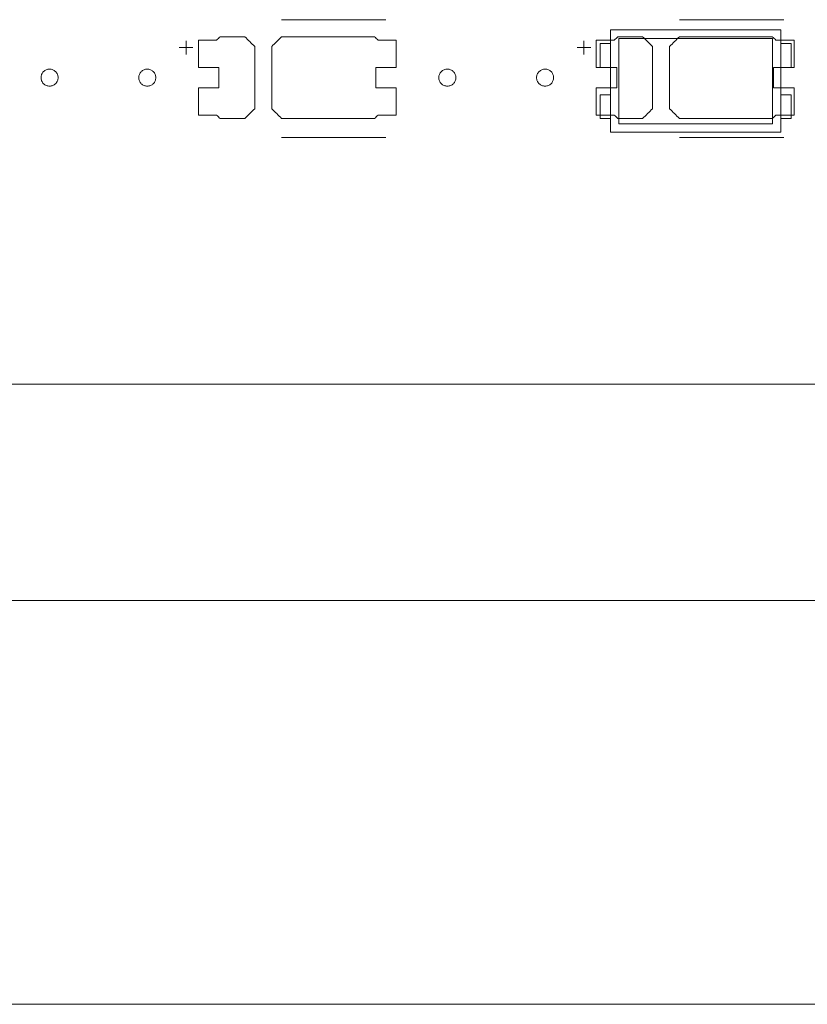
# Model space of a CAD drawing. Header units: inches. Extents: x -30 to 641, y 180 to 601.
# Tile 107 of 234: x 184 to 207, y 524 to 553. Entities that reach past the tile are written whole.
import ezdxf

# ---------------------------------------------------------------- set-up
doc = ezdxf.new("R2010")
doc.units = ezdxf.units.IN
doc.header["$MEASUREMENT"] = 0
doc.layers.add('1', color=7, linetype='Continuous')

# ---------------------------------------------------------------- blocks, each defined once
blk = doc.blocks.new('block 5')
at = {"layer": '1', "color": 8, "lineweight": 18, "true_color": 0x808080}
blk.add_lwpolyline([(-18.129, 535.876), (554.57, 535.876)], dxfattribs=at)
blk = doc.blocks.new('block 25')
at = {"layer": '1', "color": 155, "lineweight": 18, "true_color": 0x4c7299}
blk.add_lwpolyline([(206.572, 552.613), (201.572, 552.613)], dxfattribs=at)
blk = doc.blocks.new('block 27')
at = {"layer": '1', "color": 155, "lineweight": 18, "true_color": 0x4c7299}
blk.add_lwpolyline([(201.572, 549.613), (206.572, 549.613)], dxfattribs=at)
blk = doc.blocks.new('block 28')
at = {"layer": '1', "color": 155, "lineweight": 18, "true_color": 0x4c7299}
blk.add_lwpolyline([(206.322, 552.363), (206.322, 549.863)], dxfattribs=at)
blk = doc.blocks.new('block 29')
at = {"layer": '1', "color": 155, "lineweight": 18, "true_color": 0x4c7299}
blk.add_lwpolyline([(201.822, 552.363), (206.322, 552.363)], dxfattribs=at)
blk = doc.blocks.new('block 30')
at = {"layer": '1', "color": 155, "lineweight": 18, "true_color": 0x4c7299}
blk.add_lwpolyline([(201.572, 552.613), (201.572, 549.613)], dxfattribs=at)
blk = doc.blocks.new('block 32')
at = {"layer": '1', "color": 155, "lineweight": 18, "true_color": 0x4c7299}
blk.add_lwpolyline([(201.822, 549.863), (201.822, 552.363)], dxfattribs=at)
blk = doc.blocks.new('block 33')
at = {"layer": '1', "color": 155, "lineweight": 18, "true_color": 0x4c7299}
blk.add_lwpolyline([(206.322, 549.863), (201.822, 549.863)], dxfattribs=at)
blk = doc.blocks.new('block 34')
at = {"layer": '1', "color": 155, "lineweight": 18, "true_color": 0x4c7299}
blk.add_lwpolyline([(206.872, 552.213), (206.572, 552.213)], dxfattribs=at)
blk = doc.blocks.new('block 35')
at = {"layer": '1', "color": 155, "lineweight": 18, "true_color": 0x4c7299}
blk.add_lwpolyline([(206.872, 550.013), (206.572, 550.013)], dxfattribs=at)
blk = doc.blocks.new('block 36')
at = {"layer": '1', "color": 155, "lineweight": 18, "true_color": 0x4c7299}
blk.add_lwpolyline([(201.272, 550.013), (201.572, 550.013)], dxfattribs=at)
blk = doc.blocks.new('block 37')
at = {"layer": '1', "color": 155, "lineweight": 18, "true_color": 0x4c7299}
blk.add_lwpolyline([(206.572, 549.613), (206.572, 552.613)], dxfattribs=at)
blk = doc.blocks.new('block 38')
at = {"layer": '1', "color": 155, "lineweight": 18, "true_color": 0x4c7299}
blk.add_lwpolyline([(206.872, 551.513), (206.872, 552.213)], dxfattribs=at)
blk = doc.blocks.new('block 39')
at = {"layer": '1', "color": 155, "lineweight": 18, "true_color": 0x4c7299}
blk.add_lwpolyline([(206.872, 550.713), (206.872, 550.013)], dxfattribs=at)
blk = doc.blocks.new('block 40')
at = {"layer": '1', "color": 155, "lineweight": 18, "true_color": 0x4c7299}
blk.add_lwpolyline([(201.272, 550.713), (201.272, 550.013)], dxfattribs=at)
blk = doc.blocks.new('block 41')
at = {"layer": '1', "color": 155, "lineweight": 18, "true_color": 0x4c7299}
blk.add_lwpolyline([(206.572, 550.713), (206.872, 550.713)], dxfattribs=at)
blk = doc.blocks.new('block 42')
at = {"layer": '1', "color": 155, "lineweight": 18, "true_color": 0x4c7299}
blk.add_lwpolyline([(206.572, 551.513), (206.872, 551.513)], dxfattribs=at)
blk = doc.blocks.new('block 43')
at = {"layer": '1', "color": 155, "lineweight": 18, "true_color": 0x4c7299}
blk.add_lwpolyline([(201.272, 552.213), (201.572, 552.213)], dxfattribs=at)
blk = doc.blocks.new('block 44')
at = {"layer": '1', "color": 155, "lineweight": 18, "true_color": 0x4c7299}
blk.add_lwpolyline([(201.572, 550.713), (201.272, 550.713)], dxfattribs=at)
blk = doc.blocks.new('block 45')
at = {"layer": '1', "color": 155, "lineweight": 18, "true_color": 0x4c7299}
blk.add_lwpolyline([(201.272, 551.513), (201.272, 552.213)], dxfattribs=at)
blk = doc.blocks.new('block 65')
at = {"layer": '1', "color": 155, "lineweight": 18, "true_color": 0x4c7299}
blk.add_lwpolyline([(280.228, 542.226), (160.002, 542.226)], dxfattribs=at)
blk = doc.blocks.new('block 264')
at = {"layer": '1', "color": 155, "lineweight": 18, "true_color": 0x4c7299}
blk.add_lwpolyline([(201.572, 551.513), (201.272, 551.513)], dxfattribs=at)
blk = doc.blocks.new('block 1380')
at = {"layer": '1', "color": 18, "lineweight": 13, "true_color": 0x4c0000}
blk.add_lwpolyline([(280.228, 542.226), (160.002, 542.226)], dxfattribs=at)
blk = doc.blocks.new('block 1382')
at = {"layer": '1', "color": 18, "lineweight": 13, "true_color": 0x4c0000}
blk.add_lwpolyline([(280.228, 542.226), (160.002, 542.226)], dxfattribs=at)
blk = doc.blocks.new('block 1440')
at = {"layer": '1', "color": 18, "lineweight": 13, "true_color": 0x4c0000}
blk.add_lwpolyline([(206.655, 549.461), (203.595, 549.461)], dxfattribs=at)
blk = doc.blocks.new('block 1451')
at = {"layer": '1', "color": 252, "lineweight": 13, "true_color": 0x848484}
blk.add_lwpolyline([(194.988, 549.461), (191.928, 549.461)], dxfattribs=at)
blk = doc.blocks.new('block 1567')
at = {"layer": '1', "color": 18, "lineweight": 13, "true_color": 0x4c0000}
blk.add_lwpolyline([(206.655, 552.914), (203.595, 552.914)], dxfattribs=at)
blk = doc.blocks.new('block 1568')
at = {"layer": '1', "color": 18, "lineweight": 13, "true_color": 0x4c0000}
blk.add_lwpolyline([(200.595, 552.095), (200.995, 552.095)], dxfattribs=at)
blk = doc.blocks.new('block 1569')
at = {"layer": '1', "color": 18, "lineweight": 13, "true_color": 0x4c0000}
blk.add_lwpolyline([(200.794, 551.896), (200.794, 552.296)], dxfattribs=at)
blk = doc.blocks.new('block 1600')
at = {"layer": '1', "color": 252, "lineweight": 13, "true_color": 0x848484}
blk.add_lwpolyline([(194.988, 552.914), (191.928, 552.914)], dxfattribs=at)
blk = doc.blocks.new('block 1601')
at = {"layer": '1', "color": 252, "lineweight": 13, "true_color": 0x848484}
blk.add_lwpolyline([(188.928, 552.095), (189.328, 552.095)], dxfattribs=at)
blk = doc.blocks.new('block 1602')
at = {"layer": '1', "color": 252, "lineweight": 13, "true_color": 0x848484}
blk.add_lwpolyline([(189.127, 551.896), (189.127, 552.296)], dxfattribs=at)
blk = doc.blocks.new('block 1647')
at = {"layer": '1', "color": 18, "lineweight": 13, "true_color": 0x4c0000}
blk.add_lwpolyline([(206.655, 549.461), (203.595, 549.461)], dxfattribs=at)
blk = doc.blocks.new('block 1651')
at = {"layer": '1', "color": 18, "lineweight": 13, "true_color": 0x4c0000}
blk.add_lwpolyline([(200.794, 551.896), (200.794, 552.296)], dxfattribs=at)
blk = doc.blocks.new('block 1654')
at = {"layer": '1', "color": 18, "lineweight": 13, "true_color": 0x4c0000}
blk.add_lwpolyline([(200.595, 552.095), (200.995, 552.095)], dxfattribs=at)
blk = doc.blocks.new('block 1662')
at = {"layer": '1', "color": 18, "lineweight": 13, "true_color": 0x4c0000}
blk.add_lwpolyline([(206.655, 552.914), (203.595, 552.914)], dxfattribs=at)
blk = doc.blocks.new('block 1769')
at = {"layer": '1', "color": 252, "lineweight": 13, "true_color": 0x848484}
blk.add_lwpolyline([(194.988, 549.461), (191.928, 549.461)], dxfattribs=at)
blk = doc.blocks.new('block 1770')
at = {"layer": '1', "color": 252, "lineweight": 13, "true_color": 0x848484}
blk.add_lwpolyline([(189.127, 551.896), (189.127, 552.296)], dxfattribs=at)
blk = doc.blocks.new('block 1771')
at = {"layer": '1', "color": 252, "lineweight": 13, "true_color": 0x848484}
blk.add_lwpolyline([(188.928, 552.095), (189.328, 552.095)], dxfattribs=at)
blk = doc.blocks.new('block 1772')
at = {"layer": '1', "color": 252, "lineweight": 13, "true_color": 0x848484}
blk.add_lwpolyline([(194.988, 552.914), (191.928, 552.914)], dxfattribs=at)
blk = doc.blocks.new('block 5771')
at = {"layer": '1', "color": 18, "lineweight": 13, "true_color": 0x4c0000}
blk.add_lwpolyline([(280.228, 542.226), (205.418, 542.226), (168.014, 542.226), (163.338, 542.226), (161, 542.226), (160.002, 542.396), (159.814, 543.576), (157.91, 544.92), (155.836, 543.856), (155.502, 542.692), (154.799, 542.226), (152.462, 542.226), (133.759, 542.226)], dxfattribs=at)
blk = doc.blocks.new('block 5821')
at = {"layer": '1', "color": 18, "lineweight": 13, "true_color": 0x4c0000}
blk.add_lwpolyline([(184.872, 551.214), (184.873, 551.238), (184.876, 551.262), (184.882, 551.285), (184.89, 551.309), (184.901, 551.332), (184.914, 551.353), (184.929, 551.373), (184.946, 551.392), (184.964, 551.408), (184.983, 551.422), (185.003, 551.434), (185.025, 551.445), (185.048, 551.453), (185.072, 551.459), (185.097, 551.463), (185.122, 551.464), (185.147, 551.463), (185.171, 551.459), (185.195, 551.453), (185.218, 551.445), (185.24, 551.434), (185.26, 551.422), (185.279, 551.408), (185.298, 551.392), (185.314, 551.373), (185.329, 551.353), (185.342, 551.332), (185.353, 551.309), (185.361, 551.285), (185.367, 551.262), (185.371, 551.238), (185.372, 551.214), (185.371, 551.19), (185.367, 551.166), (185.361, 551.142), (185.353, 551.119), (185.342, 551.096), (185.329, 551.075), (185.314, 551.055), (185.298, 551.036), (185.279, 551.02), (185.26, 551.006), (185.24, 550.993), (185.218, 550.983), (185.195, 550.975), (185.171, 550.969), (185.147, 550.965), (185.122, 550.964), (185.097, 550.965), (185.072, 550.969), (185.048, 550.975), (185.025, 550.983), (185.003, 550.993), (184.983, 551.006), (184.964, 551.02), (184.946, 551.036), (184.929, 551.055), (184.914, 551.075), (184.901, 551.096), (184.89, 551.119), (184.882, 551.142), (184.876, 551.166), (184.873, 551.19), (184.872, 551.214)], dxfattribs=at)
blk = doc.blocks.new('block 5826')
at = {"layer": '1', "color": 18, "lineweight": 13, "true_color": 0x4c0000}
blk.add_lwpolyline([(199.405, 551.214), (199.406, 551.238), (199.41, 551.262), (199.415, 551.285), (199.424, 551.309), (199.434, 551.332), (199.447, 551.353), (199.462, 551.373), (199.479, 551.392), (199.497, 551.408), (199.517, 551.422), (199.537, 551.434), (199.558, 551.445), (199.581, 551.453), (199.605, 551.459), (199.63, 551.463), (199.655, 551.464), (199.68, 551.463), (199.705, 551.459), (199.729, 551.453), (199.752, 551.445), (199.773, 551.434), (199.793, 551.422), (199.813, 551.408), (199.831, 551.392), (199.848, 551.373), (199.863, 551.353), (199.876, 551.332), (199.886, 551.309), (199.895, 551.285), (199.901, 551.262), (199.904, 551.238), (199.905, 551.214), (199.904, 551.19), (199.901, 551.166), (199.895, 551.142), (199.886, 551.119), (199.876, 551.096), (199.863, 551.075), (199.848, 551.055), (199.831, 551.036), (199.813, 551.02), (199.793, 551.006), (199.773, 550.993), (199.752, 550.983), (199.729, 550.975), (199.705, 550.969), (199.68, 550.965), (199.655, 550.964), (199.63, 550.965), (199.605, 550.969), (199.581, 550.975), (199.558, 550.983), (199.537, 550.993), (199.517, 551.006), (199.497, 551.02), (199.479, 551.036), (199.462, 551.055), (199.447, 551.075), (199.434, 551.096), (199.424, 551.119), (199.415, 551.142), (199.41, 551.166), (199.406, 551.19), (199.405, 551.214)], dxfattribs=at)
blk = doc.blocks.new('block 5828')
at = {"layer": '1', "color": 18, "lineweight": 13, "true_color": 0x4c0000}
blk.add_open_spline([(206.955, 551.514), (206.955, 551.781), (206.955, 552.047), (206.955, 552.314), (206.778, 552.314), (206.602, 552.314), (206.425, 552.314), (206.389, 552.347), (206.353, 552.381), (206.318, 552.414), (205.41, 552.414), (204.502, 552.414), (203.595, 552.414), (203.498, 552.318), (203.402, 552.222), (203.305, 552.126), (203.305, 551.518), (203.305, 550.91), (203.305, 550.302), (203.402, 550.206), (203.498, 550.11), (203.595, 550.014), (204.502, 550.014), (205.41, 550.014), (206.318, 550.014), (206.353, 550.047), (206.389, 550.081), (206.425, 550.114), (206.602, 550.114), (206.778, 550.114), (206.955, 550.114), (206.955, 550.381), (206.955, 550.647), (206.955, 550.914), (206.755, 550.914), (206.555, 550.914), (206.355, 550.914), (206.355, 551.114), (206.355, 551.314), (206.355, 551.514), (206.555, 551.514), (206.755, 551.514), (206.955, 551.514)], degree=3, knots=[0, 0, 0, 0, 1, 1, 1, 2, 2, 2, 3, 3, 3, 4, 4, 4, 5, 5, 5, 6, 6, 6, 7, 7, 7, 8, 8, 8, 9, 9, 9, 10, 10, 10, 11, 11, 11, 12, 12, 12, 13, 13, 13, 14, 14, 14, 14], dxfattribs=at)
blk = doc.blocks.new('block 5829')
at = {"layer": '1', "color": 18, "lineweight": 13, "true_color": 0x4c0000}
blk.add_open_spline([(206.955, 551.514), (206.955, 551.781), (206.955, 552.047), (206.955, 552.314), (206.778, 552.314), (206.602, 552.314), (206.425, 552.314), (206.389, 552.347), (206.353, 552.381), (206.318, 552.414), (205.41, 552.414), (204.502, 552.414), (203.595, 552.414), (203.498, 552.318), (203.402, 552.222), (203.305, 552.126), (203.305, 551.518), (203.305, 550.91), (203.305, 550.302), (203.402, 550.206), (203.498, 550.11), (203.595, 550.014), (204.502, 550.014), (205.41, 550.014), (206.318, 550.014), (206.353, 550.047), (206.389, 550.081), (206.425, 550.114), (206.602, 550.114), (206.778, 550.114), (206.955, 550.114), (206.955, 550.381), (206.955, 550.647), (206.955, 550.914), (206.755, 550.914), (206.555, 550.914), (206.355, 550.914), (206.355, 551.114), (206.355, 551.314), (206.355, 551.514), (206.555, 551.514), (206.755, 551.514), (206.955, 551.514)], degree=3, knots=[0, 0, 0, 0, 1, 1, 1, 2, 2, 2, 3, 3, 3, 4, 4, 4, 5, 5, 5, 6, 6, 6, 7, 7, 7, 8, 8, 8, 9, 9, 9, 10, 10, 10, 11, 11, 11, 12, 12, 12, 13, 13, 13, 14, 14, 14, 14], dxfattribs=at)
blk = doc.blocks.new('block 5830')
at = {"layer": '1', "color": 18, "lineweight": 13, "true_color": 0x4c0000}
blk.add_open_spline([(202.515, 552.414), (202.612, 552.318), (202.709, 552.222), (202.805, 552.126), (202.805, 551.518), (202.805, 550.91), (202.805, 550.302), (202.709, 550.206), (202.612, 550.11), (202.515, 550.014), (202.274, 550.014), (202.033, 550.014), (201.792, 550.014), (201.757, 550.047), (201.721, 550.081), (201.685, 550.114), (201.509, 550.114), (201.332, 550.114), (201.155, 550.114), (201.155, 550.381), (201.155, 550.647), (201.155, 550.914), (201.355, 550.914), (201.555, 550.914), (201.755, 550.914), (201.755, 551.114), (201.755, 551.314), (201.755, 551.514), (201.555, 551.514), (201.355, 551.514), (201.155, 551.514), (201.155, 551.781), (201.155, 552.047), (201.155, 552.314), (201.332, 552.314), (201.509, 552.314), (201.685, 552.314), (201.721, 552.347), (201.757, 552.381), (201.792, 552.414), (202.033, 552.414), (202.274, 552.414), (202.515, 552.414)], degree=3, knots=[0, 0, 0, 0, 1, 1, 1, 2, 2, 2, 3, 3, 3, 4, 4, 4, 5, 5, 5, 6, 6, 6, 7, 7, 7, 8, 8, 8, 9, 9, 9, 10, 10, 10, 11, 11, 11, 12, 12, 12, 13, 13, 13, 14, 14, 14, 14], dxfattribs=at)
blk = doc.blocks.new('block 5831')
at = {"layer": '1', "color": 18, "lineweight": 13, "true_color": 0x4c0000}
blk.add_open_spline([(202.515, 552.414), (202.612, 552.318), (202.709, 552.222), (202.805, 552.126), (202.805, 551.518), (202.805, 550.91), (202.805, 550.302), (202.709, 550.206), (202.612, 550.11), (202.515, 550.014), (202.274, 550.014), (202.033, 550.014), (201.792, 550.014), (201.757, 550.047), (201.721, 550.081), (201.685, 550.114), (201.509, 550.114), (201.332, 550.114), (201.155, 550.114), (201.155, 550.381), (201.155, 550.647), (201.155, 550.914), (201.355, 550.914), (201.555, 550.914), (201.755, 550.914), (201.755, 551.114), (201.755, 551.314), (201.755, 551.514), (201.555, 551.514), (201.355, 551.514), (201.155, 551.514), (201.155, 551.781), (201.155, 552.047), (201.155, 552.314), (201.332, 552.314), (201.509, 552.314), (201.685, 552.314), (201.721, 552.347), (201.757, 552.381), (201.792, 552.414), (202.033, 552.414), (202.274, 552.414), (202.515, 552.414)], degree=3, knots=[0, 0, 0, 0, 1, 1, 1, 2, 2, 2, 3, 3, 3, 4, 4, 4, 5, 5, 5, 6, 6, 6, 7, 7, 7, 8, 8, 8, 9, 9, 9, 10, 10, 10, 11, 11, 11, 12, 12, 12, 13, 13, 13, 14, 14, 14, 14], dxfattribs=at)
blk = doc.blocks.new('block 5964')
at = {"layer": '1', "color": 252, "lineweight": 13, "true_color": 0x848484}
blk.add_lwpolyline([(187.738, 551.214), (187.739, 551.238), (187.743, 551.262), (187.749, 551.285), (187.757, 551.309), (187.768, 551.332), (187.781, 551.353), (187.796, 551.373), (187.812, 551.392), (187.831, 551.408), (187.85, 551.422), (187.87, 551.434), (187.892, 551.445), (187.915, 551.453), (187.939, 551.459), (187.963, 551.463), (187.988, 551.464), (188.013, 551.463), (188.038, 551.459), (188.062, 551.453), (188.085, 551.445), (188.107, 551.434), (188.127, 551.422), (188.146, 551.408), (188.164, 551.392), (188.181, 551.373), (188.196, 551.353), (188.209, 551.332), (188.22, 551.309), (188.228, 551.285), (188.234, 551.262), (188.237, 551.238), (188.238, 551.214), (188.237, 551.19), (188.234, 551.166), (188.228, 551.142), (188.22, 551.119), (188.209, 551.096), (188.196, 551.075), (188.181, 551.055), (188.164, 551.036), (188.146, 551.02), (188.127, 551.006), (188.107, 550.993), (188.085, 550.983), (188.062, 550.975), (188.038, 550.969), (188.013, 550.965), (187.988, 550.964), (187.963, 550.965), (187.939, 550.969), (187.915, 550.975), (187.892, 550.983), (187.87, 550.993), (187.85, 551.006), (187.831, 551.02), (187.812, 551.036), (187.796, 551.055), (187.781, 551.075), (187.768, 551.096), (187.757, 551.119), (187.749, 551.142), (187.743, 551.166), (187.739, 551.19), (187.738, 551.214)], dxfattribs=at)
blk = doc.blocks.new('block 5965')
at = {"layer": '1', "color": 252, "lineweight": 13, "true_color": 0x848484}
blk.add_lwpolyline([(196.538, 551.214), (196.539, 551.238), (196.543, 551.262), (196.549, 551.285), (196.557, 551.309), (196.568, 551.332), (196.581, 551.353), (196.596, 551.373), (196.612, 551.392), (196.631, 551.408), (196.65, 551.422), (196.67, 551.434), (196.692, 551.445), (196.715, 551.453), (196.739, 551.459), (196.763, 551.463), (196.788, 551.464), (196.813, 551.463), (196.838, 551.459), (196.862, 551.453), (196.885, 551.445), (196.907, 551.434), (196.927, 551.422), (196.946, 551.408), (196.964, 551.392), (196.981, 551.373), (196.996, 551.353), (197.009, 551.332), (197.02, 551.309), (197.028, 551.285), (197.034, 551.262), (197.037, 551.238), (197.038, 551.214), (197.037, 551.19), (197.034, 551.166), (197.028, 551.142), (197.02, 551.119), (197.009, 551.096), (196.996, 551.075), (196.981, 551.055), (196.964, 551.036), (196.946, 551.02), (196.927, 551.006), (196.907, 550.993), (196.885, 550.983), (196.862, 550.975), (196.838, 550.969), (196.813, 550.965), (196.788, 550.964), (196.763, 550.965), (196.739, 550.969), (196.715, 550.975), (196.692, 550.983), (196.67, 550.993), (196.65, 551.006), (196.631, 551.02), (196.612, 551.036), (196.596, 551.055), (196.581, 551.075), (196.568, 551.096), (196.557, 551.119), (196.549, 551.142), (196.543, 551.166), (196.539, 551.19), (196.538, 551.214)], dxfattribs=at)
blk = doc.blocks.new('block 5966')
at = {"layer": '1', "color": 252, "lineweight": 13, "true_color": 0x848484}
blk.add_open_spline([(195.288, 551.514), (195.288, 551.781), (195.288, 552.047), (195.288, 552.314), (195.112, 552.314), (194.935, 552.314), (194.758, 552.314), (194.722, 552.347), (194.687, 552.381), (194.651, 552.414), (193.743, 552.414), (192.836, 552.414), (191.928, 552.414), (191.831, 552.318), (191.735, 552.222), (191.638, 552.126), (191.638, 551.518), (191.638, 550.91), (191.638, 550.302), (191.735, 550.206), (191.831, 550.11), (191.928, 550.014), (192.836, 550.014), (193.743, 550.014), (194.651, 550.014), (194.687, 550.047), (194.722, 550.081), (194.758, 550.114), (194.935, 550.114), (195.112, 550.114), (195.288, 550.114), (195.288, 550.381), (195.288, 550.647), (195.288, 550.914), (195.088, 550.914), (194.888, 550.914), (194.688, 550.914), (194.688, 551.114), (194.688, 551.314), (194.688, 551.514), (194.888, 551.514), (195.088, 551.514), (195.288, 551.514)], degree=3, knots=[0, 0, 0, 0, 1, 1, 1, 2, 2, 2, 3, 3, 3, 4, 4, 4, 5, 5, 5, 6, 6, 6, 7, 7, 7, 8, 8, 8, 9, 9, 9, 10, 10, 10, 11, 11, 11, 12, 12, 12, 13, 13, 13, 14, 14, 14, 14], dxfattribs=at)
blk = doc.blocks.new('block 5967')
at = {"layer": '1', "color": 252, "lineweight": 13, "true_color": 0x848484}
blk.add_open_spline([(195.288, 551.514), (195.288, 551.781), (195.288, 552.047), (195.288, 552.314), (195.112, 552.314), (194.935, 552.314), (194.758, 552.314), (194.722, 552.347), (194.687, 552.381), (194.651, 552.414), (193.743, 552.414), (192.836, 552.414), (191.928, 552.414), (191.831, 552.318), (191.735, 552.222), (191.638, 552.126), (191.638, 551.518), (191.638, 550.91), (191.638, 550.302), (191.735, 550.206), (191.831, 550.11), (191.928, 550.014), (192.836, 550.014), (193.743, 550.014), (194.651, 550.014), (194.687, 550.047), (194.722, 550.081), (194.758, 550.114), (194.935, 550.114), (195.112, 550.114), (195.288, 550.114), (195.288, 550.381), (195.288, 550.647), (195.288, 550.914), (195.088, 550.914), (194.888, 550.914), (194.688, 550.914), (194.688, 551.114), (194.688, 551.314), (194.688, 551.514), (194.888, 551.514), (195.088, 551.514), (195.288, 551.514)], degree=3, knots=[0, 0, 0, 0, 1, 1, 1, 2, 2, 2, 3, 3, 3, 4, 4, 4, 5, 5, 5, 6, 6, 6, 7, 7, 7, 8, 8, 8, 9, 9, 9, 10, 10, 10, 11, 11, 11, 12, 12, 12, 13, 13, 13, 14, 14, 14, 14], dxfattribs=at)
blk = doc.blocks.new('block 5968')
at = {"layer": '1', "color": 252, "lineweight": 13, "true_color": 0x848484}
blk.add_open_spline([(190.849, 552.414), (190.945, 552.318), (191.042, 552.222), (191.138, 552.126), (191.138, 551.518), (191.138, 550.91), (191.138, 550.302), (191.042, 550.206), (190.945, 550.11), (190.849, 550.014), (190.608, 550.014), (190.367, 550.014), (190.126, 550.014), (190.09, 550.047), (190.054, 550.081), (190.019, 550.114), (189.842, 550.114), (189.665, 550.114), (189.488, 550.114), (189.488, 550.381), (189.488, 550.647), (189.488, 550.914), (189.688, 550.914), (189.888, 550.914), (190.088, 550.914), (190.088, 551.114), (190.088, 551.314), (190.088, 551.514), (189.888, 551.514), (189.688, 551.514), (189.488, 551.514), (189.488, 551.781), (189.488, 552.047), (189.488, 552.314), (189.665, 552.314), (189.842, 552.314), (190.019, 552.314), (190.054, 552.347), (190.09, 552.381), (190.126, 552.414), (190.367, 552.414), (190.608, 552.414), (190.849, 552.414)], degree=3, knots=[0, 0, 0, 0, 1, 1, 1, 2, 2, 2, 3, 3, 3, 4, 4, 4, 5, 5, 5, 6, 6, 6, 7, 7, 7, 8, 8, 8, 9, 9, 9, 10, 10, 10, 11, 11, 11, 12, 12, 12, 13, 13, 13, 14, 14, 14, 14], dxfattribs=at)
blk = doc.blocks.new('block 5969')
at = {"layer": '1', "color": 252, "lineweight": 13, "true_color": 0x848484}
blk.add_open_spline([(190.849, 552.414), (190.945, 552.318), (191.042, 552.222), (191.138, 552.126), (191.138, 551.518), (191.138, 550.91), (191.138, 550.302), (191.042, 550.206), (190.945, 550.11), (190.849, 550.014), (190.608, 550.014), (190.367, 550.014), (190.126, 550.014), (190.09, 550.047), (190.054, 550.081), (190.019, 550.114), (189.842, 550.114), (189.665, 550.114), (189.488, 550.114), (189.488, 550.381), (189.488, 550.647), (189.488, 550.914), (189.688, 550.914), (189.888, 550.914), (190.088, 550.914), (190.088, 551.114), (190.088, 551.314), (190.088, 551.514), (189.888, 551.514), (189.688, 551.514), (189.488, 551.514), (189.488, 551.781), (189.488, 552.047), (189.488, 552.314), (189.665, 552.314), (189.842, 552.314), (190.019, 552.314), (190.054, 552.347), (190.09, 552.381), (190.126, 552.414), (190.367, 552.414), (190.608, 552.414), (190.849, 552.414)], degree=3, knots=[0, 0, 0, 0, 1, 1, 1, 2, 2, 2, 3, 3, 3, 4, 4, 4, 5, 5, 5, 6, 6, 6, 7, 7, 7, 8, 8, 8, 9, 9, 9, 10, 10, 10, 11, 11, 11, 12, 12, 12, 13, 13, 13, 14, 14, 14, 14], dxfattribs=at)
blk = doc.blocks.new('block 6314')
at = {"layer": '1', "color": 18, "lineweight": 13, "true_color": 0x4c0000}
blk.add_lwpolyline([(199.405, 551.214), (199.406, 551.238), (199.41, 551.262), (199.415, 551.285), (199.424, 551.309), (199.434, 551.332), (199.447, 551.353), (199.462, 551.373), (199.479, 551.392), (199.497, 551.408), (199.517, 551.422), (199.537, 551.434), (199.558, 551.445), (199.581, 551.453), (199.605, 551.459), (199.63, 551.463), (199.655, 551.464), (199.68, 551.463), (199.705, 551.459), (199.729, 551.453), (199.752, 551.445), (199.773, 551.434), (199.793, 551.422), (199.813, 551.408), (199.831, 551.392), (199.848, 551.373), (199.863, 551.353), (199.876, 551.332), (199.886, 551.309), (199.895, 551.285), (199.901, 551.262), (199.904, 551.238), (199.905, 551.214), (199.904, 551.19), (199.901, 551.166), (199.895, 551.142), (199.886, 551.119), (199.876, 551.096), (199.863, 551.075), (199.848, 551.055), (199.831, 551.036), (199.813, 551.02), (199.793, 551.006), (199.773, 550.993), (199.752, 550.983), (199.729, 550.975), (199.705, 550.969), (199.68, 550.965), (199.655, 550.964), (199.63, 550.965), (199.605, 550.969), (199.581, 550.975), (199.558, 550.983), (199.537, 550.993), (199.517, 551.006), (199.497, 551.02), (199.479, 551.036), (199.462, 551.055), (199.447, 551.075), (199.434, 551.096), (199.424, 551.119), (199.415, 551.142), (199.41, 551.166), (199.406, 551.19), (199.405, 551.214)], dxfattribs=at)
blk = doc.blocks.new('block 6327')
at = {"layer": '1', "color": 18, "lineweight": 13, "true_color": 0x4c0000}
blk.add_open_spline([(206.955, 551.514), (206.955, 551.781), (206.955, 552.047), (206.955, 552.314), (206.778, 552.314), (206.602, 552.314), (206.425, 552.314), (206.389, 552.347), (206.353, 552.381), (206.318, 552.414), (205.41, 552.414), (204.502, 552.414), (203.595, 552.414), (203.498, 552.318), (203.402, 552.222), (203.305, 552.126), (203.305, 551.518), (203.305, 550.91), (203.305, 550.302), (203.402, 550.206), (203.498, 550.11), (203.595, 550.014), (204.502, 550.014), (205.41, 550.014), (206.318, 550.014), (206.353, 550.047), (206.389, 550.081), (206.425, 550.114), (206.602, 550.114), (206.778, 550.114), (206.955, 550.114), (206.955, 550.381), (206.955, 550.647), (206.955, 550.914), (206.755, 550.914), (206.555, 550.914), (206.355, 550.914), (206.355, 551.114), (206.355, 551.314), (206.355, 551.514), (206.555, 551.514), (206.755, 551.514), (206.955, 551.514)], degree=3, knots=[0, 0, 0, 0, 1, 1, 1, 2, 2, 2, 3, 3, 3, 4, 4, 4, 5, 5, 5, 6, 6, 6, 7, 7, 7, 8, 8, 8, 9, 9, 9, 10, 10, 10, 11, 11, 11, 12, 12, 12, 13, 13, 13, 14, 14, 14, 14], dxfattribs=at)
blk = doc.blocks.new('block 6331')
at = {"layer": '1', "color": 18, "lineweight": 13, "true_color": 0x4c0000}
blk.add_lwpolyline([(184.872, 551.214), (184.873, 551.238), (184.876, 551.262), (184.882, 551.285), (184.89, 551.309), (184.901, 551.332), (184.914, 551.353), (184.929, 551.373), (184.946, 551.392), (184.964, 551.408), (184.983, 551.422), (185.003, 551.434), (185.025, 551.445), (185.048, 551.453), (185.072, 551.459), (185.097, 551.463), (185.122, 551.464), (185.147, 551.463), (185.171, 551.459), (185.195, 551.453), (185.218, 551.445), (185.24, 551.434), (185.26, 551.422), (185.279, 551.408), (185.298, 551.392), (185.314, 551.373), (185.329, 551.353), (185.342, 551.332), (185.353, 551.309), (185.361, 551.285), (185.367, 551.262), (185.371, 551.238), (185.372, 551.214), (185.371, 551.19), (185.367, 551.166), (185.361, 551.142), (185.353, 551.119), (185.342, 551.096), (185.329, 551.075), (185.314, 551.055), (185.298, 551.036), (185.279, 551.02), (185.26, 551.006), (185.24, 550.993), (185.218, 550.983), (185.195, 550.975), (185.171, 550.969), (185.147, 550.965), (185.122, 550.964), (185.097, 550.965), (185.072, 550.969), (185.048, 550.975), (185.025, 550.983), (185.003, 550.993), (184.983, 551.006), (184.964, 551.02), (184.946, 551.036), (184.929, 551.055), (184.914, 551.075), (184.901, 551.096), (184.89, 551.119), (184.882, 551.142), (184.876, 551.166), (184.873, 551.19), (184.872, 551.214)], dxfattribs=at)
blk = doc.blocks.new('block 6334')
at = {"layer": '1', "color": 18, "lineweight": 13, "true_color": 0x4c0000}
blk.add_open_spline([(206.955, 551.514), (206.955, 551.781), (206.955, 552.047), (206.955, 552.314), (206.778, 552.314), (206.602, 552.314), (206.425, 552.314), (206.389, 552.347), (206.353, 552.381), (206.318, 552.414), (205.41, 552.414), (204.502, 552.414), (203.595, 552.414), (203.498, 552.318), (203.402, 552.222), (203.305, 552.126), (203.305, 551.518), (203.305, 550.91), (203.305, 550.302), (203.402, 550.206), (203.498, 550.11), (203.595, 550.014), (204.502, 550.014), (205.41, 550.014), (206.318, 550.014), (206.353, 550.047), (206.389, 550.081), (206.425, 550.114), (206.602, 550.114), (206.778, 550.114), (206.955, 550.114), (206.955, 550.381), (206.955, 550.647), (206.955, 550.914), (206.755, 550.914), (206.555, 550.914), (206.355, 550.914), (206.355, 551.114), (206.355, 551.314), (206.355, 551.514), (206.555, 551.514), (206.755, 551.514), (206.955, 551.514)], degree=3, knots=[0, 0, 0, 0, 1, 1, 1, 2, 2, 2, 3, 3, 3, 4, 4, 4, 5, 5, 5, 6, 6, 6, 7, 7, 7, 8, 8, 8, 9, 9, 9, 10, 10, 10, 11, 11, 11, 12, 12, 12, 13, 13, 13, 14, 14, 14, 14], dxfattribs=at)
blk = doc.blocks.new('block 6338')
at = {"layer": '1', "color": 18, "lineweight": 13, "true_color": 0x4c0000}
blk.add_open_spline([(202.515, 552.414), (202.612, 552.318), (202.709, 552.222), (202.805, 552.126), (202.805, 551.518), (202.805, 550.91), (202.805, 550.302), (202.709, 550.206), (202.612, 550.11), (202.515, 550.014), (202.274, 550.014), (202.033, 550.014), (201.792, 550.014), (201.757, 550.047), (201.721, 550.081), (201.685, 550.114), (201.509, 550.114), (201.332, 550.114), (201.155, 550.114), (201.155, 550.381), (201.155, 550.647), (201.155, 550.914), (201.355, 550.914), (201.555, 550.914), (201.755, 550.914), (201.755, 551.114), (201.755, 551.314), (201.755, 551.514), (201.555, 551.514), (201.355, 551.514), (201.155, 551.514), (201.155, 551.781), (201.155, 552.047), (201.155, 552.314), (201.332, 552.314), (201.509, 552.314), (201.685, 552.314), (201.721, 552.347), (201.757, 552.381), (201.792, 552.414), (202.033, 552.414), (202.274, 552.414), (202.515, 552.414)], degree=3, knots=[0, 0, 0, 0, 1, 1, 1, 2, 2, 2, 3, 3, 3, 4, 4, 4, 5, 5, 5, 6, 6, 6, 7, 7, 7, 8, 8, 8, 9, 9, 9, 10, 10, 10, 11, 11, 11, 12, 12, 12, 13, 13, 13, 14, 14, 14, 14], dxfattribs=at)
blk = doc.blocks.new('block 6349')
at = {"layer": '1', "color": 18, "lineweight": 13, "true_color": 0x4c0000}
blk.add_open_spline([(202.515, 552.414), (202.612, 552.318), (202.709, 552.222), (202.805, 552.126), (202.805, 551.518), (202.805, 550.91), (202.805, 550.302), (202.709, 550.206), (202.612, 550.11), (202.515, 550.014), (202.274, 550.014), (202.033, 550.014), (201.792, 550.014), (201.757, 550.047), (201.721, 550.081), (201.685, 550.114), (201.509, 550.114), (201.332, 550.114), (201.155, 550.114), (201.155, 550.381), (201.155, 550.647), (201.155, 550.914), (201.355, 550.914), (201.555, 550.914), (201.755, 550.914), (201.755, 551.114), (201.755, 551.314), (201.755, 551.514), (201.555, 551.514), (201.355, 551.514), (201.155, 551.514), (201.155, 551.781), (201.155, 552.047), (201.155, 552.314), (201.332, 552.314), (201.509, 552.314), (201.685, 552.314), (201.721, 552.347), (201.757, 552.381), (201.792, 552.414), (202.033, 552.414), (202.274, 552.414), (202.515, 552.414)], degree=3, knots=[0, 0, 0, 0, 1, 1, 1, 2, 2, 2, 3, 3, 3, 4, 4, 4, 5, 5, 5, 6, 6, 6, 7, 7, 7, 8, 8, 8, 9, 9, 9, 10, 10, 10, 11, 11, 11, 12, 12, 12, 13, 13, 13, 14, 14, 14, 14], dxfattribs=at)
blk = doc.blocks.new('block 6499')
at = {"layer": '1', "color": 252, "lineweight": 13, "true_color": 0x848484}
blk.add_open_spline([(195.288, 551.514), (195.288, 551.781), (195.288, 552.047), (195.288, 552.314), (195.112, 552.314), (194.935, 552.314), (194.758, 552.314), (194.722, 552.347), (194.687, 552.381), (194.651, 552.414), (193.743, 552.414), (192.836, 552.414), (191.928, 552.414), (191.831, 552.318), (191.735, 552.222), (191.638, 552.126), (191.638, 551.518), (191.638, 550.91), (191.638, 550.302), (191.735, 550.206), (191.831, 550.11), (191.928, 550.014), (192.836, 550.014), (193.743, 550.014), (194.651, 550.014), (194.687, 550.047), (194.722, 550.081), (194.758, 550.114), (194.935, 550.114), (195.112, 550.114), (195.288, 550.114), (195.288, 550.381), (195.288, 550.647), (195.288, 550.914), (195.088, 550.914), (194.888, 550.914), (194.688, 550.914), (194.688, 551.114), (194.688, 551.314), (194.688, 551.514), (194.888, 551.514), (195.088, 551.514), (195.288, 551.514)], degree=3, knots=[0, 0, 0, 0, 1, 1, 1, 2, 2, 2, 3, 3, 3, 4, 4, 4, 5, 5, 5, 6, 6, 6, 7, 7, 7, 8, 8, 8, 9, 9, 9, 10, 10, 10, 11, 11, 11, 12, 12, 12, 13, 13, 13, 14, 14, 14, 14], dxfattribs=at)
blk = doc.blocks.new('block 6500')
at = {"layer": '1', "color": 252, "lineweight": 13, "true_color": 0x848484}
blk.add_lwpolyline([(196.538, 551.214), (196.539, 551.238), (196.543, 551.262), (196.549, 551.285), (196.557, 551.309), (196.568, 551.332), (196.581, 551.353), (196.596, 551.373), (196.612, 551.392), (196.631, 551.408), (196.65, 551.422), (196.67, 551.434), (196.692, 551.445), (196.715, 551.453), (196.739, 551.459), (196.763, 551.463), (196.788, 551.464), (196.813, 551.463), (196.838, 551.459), (196.862, 551.453), (196.885, 551.445), (196.907, 551.434), (196.927, 551.422), (196.946, 551.408), (196.964, 551.392), (196.981, 551.373), (196.996, 551.353), (197.009, 551.332), (197.02, 551.309), (197.028, 551.285), (197.034, 551.262), (197.037, 551.238), (197.038, 551.214), (197.037, 551.19), (197.034, 551.166), (197.028, 551.142), (197.02, 551.119), (197.009, 551.096), (196.996, 551.075), (196.981, 551.055), (196.964, 551.036), (196.946, 551.02), (196.927, 551.006), (196.907, 550.993), (196.885, 550.983), (196.862, 550.975), (196.838, 550.969), (196.813, 550.965), (196.788, 550.964), (196.763, 550.965), (196.739, 550.969), (196.715, 550.975), (196.692, 550.983), (196.67, 550.993), (196.65, 551.006), (196.631, 551.02), (196.612, 551.036), (196.596, 551.055), (196.581, 551.075), (196.568, 551.096), (196.557, 551.119), (196.549, 551.142), (196.543, 551.166), (196.539, 551.19), (196.538, 551.214)], dxfattribs=at)
blk = doc.blocks.new('block 6501')
at = {"layer": '1', "color": 252, "lineweight": 13, "true_color": 0x848484}
blk.add_open_spline([(190.849, 552.414), (190.945, 552.318), (191.042, 552.222), (191.138, 552.126), (191.138, 551.518), (191.138, 550.91), (191.138, 550.302), (191.042, 550.206), (190.945, 550.11), (190.849, 550.014), (190.608, 550.014), (190.367, 550.014), (190.126, 550.014), (190.09, 550.047), (190.054, 550.081), (190.019, 550.114), (189.842, 550.114), (189.665, 550.114), (189.488, 550.114), (189.488, 550.381), (189.488, 550.647), (189.488, 550.914), (189.688, 550.914), (189.888, 550.914), (190.088, 550.914), (190.088, 551.114), (190.088, 551.314), (190.088, 551.514), (189.888, 551.514), (189.688, 551.514), (189.488, 551.514), (189.488, 551.781), (189.488, 552.047), (189.488, 552.314), (189.665, 552.314), (189.842, 552.314), (190.019, 552.314), (190.054, 552.347), (190.09, 552.381), (190.126, 552.414), (190.367, 552.414), (190.608, 552.414), (190.849, 552.414)], degree=3, knots=[0, 0, 0, 0, 1, 1, 1, 2, 2, 2, 3, 3, 3, 4, 4, 4, 5, 5, 5, 6, 6, 6, 7, 7, 7, 8, 8, 8, 9, 9, 9, 10, 10, 10, 11, 11, 11, 12, 12, 12, 13, 13, 13, 14, 14, 14, 14], dxfattribs=at)
blk = doc.blocks.new('block 6502')
at = {"layer": '1', "color": 252, "lineweight": 13, "true_color": 0x848484}
blk.add_lwpolyline([(187.738, 551.214), (187.739, 551.238), (187.743, 551.262), (187.749, 551.285), (187.757, 551.309), (187.768, 551.332), (187.781, 551.353), (187.796, 551.373), (187.812, 551.392), (187.831, 551.408), (187.85, 551.422), (187.87, 551.434), (187.892, 551.445), (187.915, 551.453), (187.939, 551.459), (187.963, 551.463), (187.988, 551.464), (188.013, 551.463), (188.038, 551.459), (188.062, 551.453), (188.085, 551.445), (188.107, 551.434), (188.127, 551.422), (188.146, 551.408), (188.164, 551.392), (188.181, 551.373), (188.196, 551.353), (188.209, 551.332), (188.22, 551.309), (188.228, 551.285), (188.234, 551.262), (188.237, 551.238), (188.238, 551.214), (188.237, 551.19), (188.234, 551.166), (188.228, 551.142), (188.22, 551.119), (188.209, 551.096), (188.196, 551.075), (188.181, 551.055), (188.164, 551.036), (188.146, 551.02), (188.127, 551.006), (188.107, 550.993), (188.085, 550.983), (188.062, 550.975), (188.038, 550.969), (188.013, 550.965), (187.988, 550.964), (187.963, 550.965), (187.939, 550.969), (187.915, 550.975), (187.892, 550.983), (187.87, 550.993), (187.85, 551.006), (187.831, 551.02), (187.812, 551.036), (187.796, 551.055), (187.781, 551.075), (187.768, 551.096), (187.757, 551.119), (187.749, 551.142), (187.743, 551.166), (187.739, 551.19), (187.738, 551.214)], dxfattribs=at)
blk = doc.blocks.new('block 6503')
at = {"layer": '1', "color": 252, "lineweight": 13, "true_color": 0x848484}
blk.add_open_spline([(190.849, 552.414), (190.945, 552.318), (191.042, 552.222), (191.138, 552.126), (191.138, 551.518), (191.138, 550.91), (191.138, 550.302), (191.042, 550.206), (190.945, 550.11), (190.849, 550.014), (190.608, 550.014), (190.367, 550.014), (190.126, 550.014), (190.09, 550.047), (190.054, 550.081), (190.019, 550.114), (189.842, 550.114), (189.665, 550.114), (189.488, 550.114), (189.488, 550.381), (189.488, 550.647), (189.488, 550.914), (189.688, 550.914), (189.888, 550.914), (190.088, 550.914), (190.088, 551.114), (190.088, 551.314), (190.088, 551.514), (189.888, 551.514), (189.688, 551.514), (189.488, 551.514), (189.488, 551.781), (189.488, 552.047), (189.488, 552.314), (189.665, 552.314), (189.842, 552.314), (190.019, 552.314), (190.054, 552.347), (190.09, 552.381), (190.126, 552.414), (190.367, 552.414), (190.608, 552.414), (190.849, 552.414)], degree=3, knots=[0, 0, 0, 0, 1, 1, 1, 2, 2, 2, 3, 3, 3, 4, 4, 4, 5, 5, 5, 6, 6, 6, 7, 7, 7, 8, 8, 8, 9, 9, 9, 10, 10, 10, 11, 11, 11, 12, 12, 12, 13, 13, 13, 14, 14, 14, 14], dxfattribs=at)
blk = doc.blocks.new('block 6504')
at = {"layer": '1', "color": 252, "lineweight": 13, "true_color": 0x848484}
blk.add_open_spline([(195.288, 551.514), (195.288, 551.781), (195.288, 552.047), (195.288, 552.314), (195.112, 552.314), (194.935, 552.314), (194.758, 552.314), (194.722, 552.347), (194.687, 552.381), (194.651, 552.414), (193.743, 552.414), (192.836, 552.414), (191.928, 552.414), (191.831, 552.318), (191.735, 552.222), (191.638, 552.126), (191.638, 551.518), (191.638, 550.91), (191.638, 550.302), (191.735, 550.206), (191.831, 550.11), (191.928, 550.014), (192.836, 550.014), (193.743, 550.014), (194.651, 550.014), (194.687, 550.047), (194.722, 550.081), (194.758, 550.114), (194.935, 550.114), (195.112, 550.114), (195.288, 550.114), (195.288, 550.381), (195.288, 550.647), (195.288, 550.914), (195.088, 550.914), (194.888, 550.914), (194.688, 550.914), (194.688, 551.114), (194.688, 551.314), (194.688, 551.514), (194.888, 551.514), (195.088, 551.514), (195.288, 551.514)], degree=3, knots=[0, 0, 0, 0, 1, 1, 1, 2, 2, 2, 3, 3, 3, 4, 4, 4, 5, 5, 5, 6, 6, 6, 7, 7, 7, 8, 8, 8, 9, 9, 9, 10, 10, 10, 11, 11, 11, 12, 12, 12, 13, 13, 13, 14, 14, 14, 14], dxfattribs=at)
blk = doc.blocks.new('block 9245')
at = {"layer": '1', "color": 35, "lineweight": 13, "true_color": 0x99724c}
blk.add_lwpolyline([(157.752, 524.028), (282.478, 524.028)], dxfattribs=at)

msp = doc.modelspace()

# ---------------------------------------------------------------- block references
at = {"layer": '1'}
for name in ['block 5771', 'block 1600', 'block 1772', 'block 1567', 'block 1662', 'block 25', 'block 30', 'block 37', 'block 5968', 'block 5969', 'block 6501', 'block 6503', 'block 5966', 'block 5967', 'block 6499', 'block 6504', 'block 5830', 'block 5831', 'block 6338', 'block 6349', 'block 29', 'block 32', 'block 5828', 'block 5829', 'block 6327', 'block 6334', 'block 28', 'block 1601', 'block 1771', 'block 1602', 'block 1770', 'block 1568', 'block 1654', 'block 1569', 'block 1651', 'block 43', 'block 45', 'block 34', 'block 38', 'block 5821', 'block 6331', 'block 5964', 'block 6502', 'block 5965', 'block 6500', 'block 5826', 'block 6314', 'block 264', 'block 42', 'block 40', 'block 44', 'block 41', 'block 39', 'block 36', 'block 35', 'block 33', 'block 1451', 'block 1769', 'block 27', 'block 1440', 'block 1647', 'block 65', 'block 1380', 'block 1382', 'block 5', 'block 9245']:
    msp.add_blockref(name, (0, 0), dxfattribs=at)

doc.saveas('drawing.dxf')
